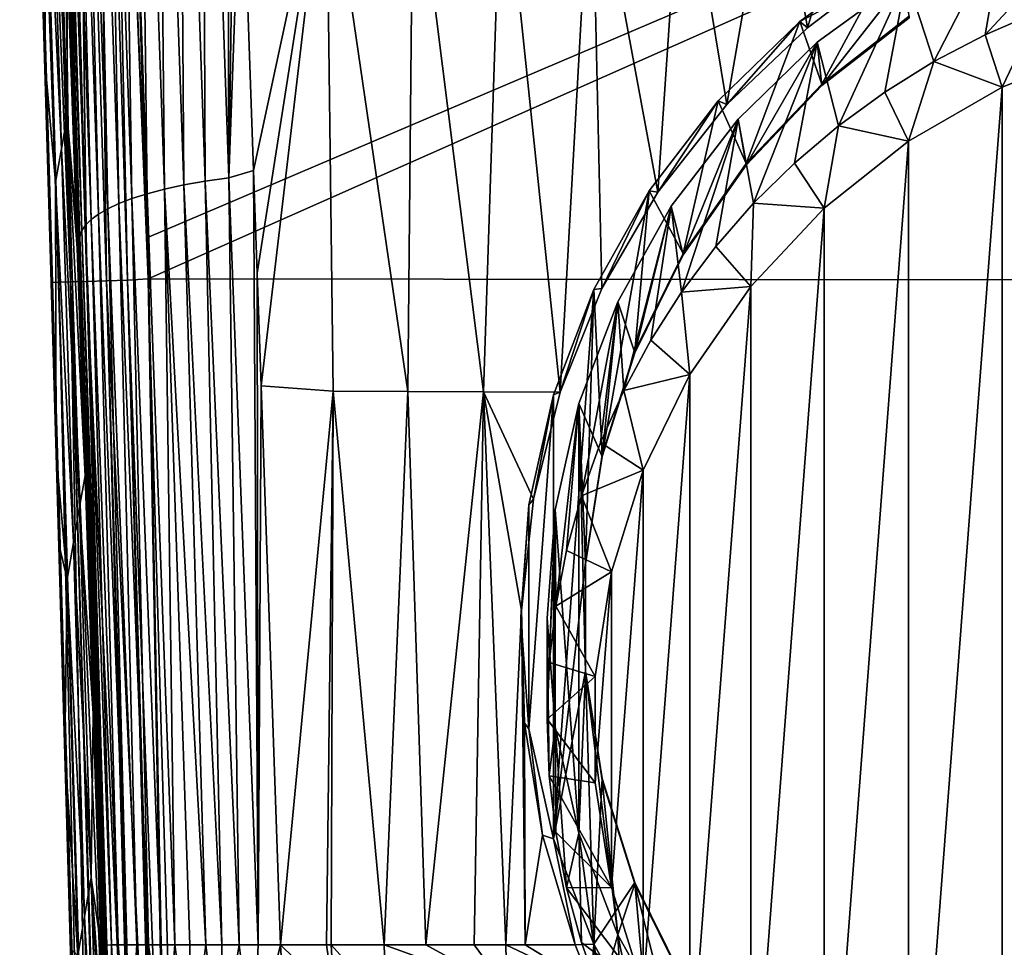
# Model space of a CAD drawing. Header units: metres. Extents: x -26 to 26, y -167 to 32.
# Tile 7 of 237: x -20 to -5, y -149 to -135. Entities that reach past the tile are written whole.
import ezdxf

# ---------------------------------------------------------------- set-up
doc = ezdxf.new("R2010")
doc.units = ezdxf.units.M
doc.layers.add('solid_12_411_043_XXX', color=7, linetype='CONTINUOUS')

msp = doc.modelspace()

# ---------------------------------------------------------------- linework, layer by layer
at = {"layer": 'solid_12_411_043_XXX'}
for points in [[(-19.343401, -138.571655, 136.328644), (-19.820314, -122.479622, 136.345657), (-19.841499, -122.480255, 136.177109)], [(-19.664301, -128.511063, 136.022507), (-19.343401, -138.571655, 136.328644), (-19.841499, -122.480255, 136.177109)], [(-19.248028, -138.568817, 136.65274), (-19.720697, -122.476669, 136.669617), (-19.820314, -122.479622, 136.345657)], [(-19.248028, -138.568817, 136.65274), (-19.820314, -122.479622, 136.345657), (-19.343401, -138.571655, 136.328644)], [(-19.072412, -138.563599, 136.958389), (-19.549309, -122.471581, 136.962463), (-19.720697, -122.476669, 136.669617)], [(-19.072412, -138.563599, 136.958389), (-19.720697, -122.476669, 136.669617), (-19.248028, -138.568817, 136.65274)], [(-19.072412, -138.563599, 136.958389), (-19.315338, -122.464638, 137.208221), (-19.549309, -122.471581, 136.962463)], [(-18.825085, -138.556259, 137.216721), (-19.031263, -122.456215, 137.393753), (-19.315338, -122.464638, 137.208221)], [(-18.825085, -138.556259, 137.216721), (-19.315338, -122.464638, 137.208221), (-19.072412, -138.563599, 136.958389)], [(-18.527477, -138.547424, 137.405365), (-18.712286, -122.446747, 137.50914), (-19.031263, -122.456215, 137.393753)], [(-18.527477, -138.547424, 137.405365), (-19.031263, -122.456215, 137.393753), (-18.825085, -138.556259, 137.216721)], [(-18.208075, -138.537933, 137.514633), (-18.545282, -122.441795, 137.538437), (-18.712286, -122.446747, 137.50914)], [(-18.208075, -138.537933, 137.514633), (-18.712286, -122.446747, 137.50914), (-18.527477, -138.547424, 137.405365)], [(-17.913042, -137.89415, 137.548279), (-18.376762, -122.436806, 137.548279), (-18.545282, -122.441795, 137.538437)], [(-18.545282, -122.441795, 137.538437), (-17.894812, -138.516769, 137.548279), (-17.913042, -137.89415, 137.548279)], [(-18.208075, -138.537933, 137.514633), (-17.894812, -138.516769, 137.548279), (-18.545282, -122.441795, 137.538437)], [(-18.376762, -122.436806, 137.548279), (-17.913042, -137.89415, 137.548279), (18.375397, -122.436768, 137.548279)], [(-17.913042, -137.89415, 137.548279), (-17.894812, -138.516769, 137.548279), (18.375397, -122.436768, 137.548279)], [(-17.894812, -138.516769, 137.548279), (17.892141, -138.559479, 137.548279), (18.375397, -122.436768, 137.548279)], [(-17.081032, -125.299965, 121.19458), (-16.705961, -125.15976, 120.974678), (-16.674648, -136.987427, 121.361015)], [(-16.674648, -136.987427, 121.361015), (-16.705961, -125.15976, 120.974678), (-16.562138, -129.284302, 121.033539)], [(-17.435221, -125.338158, 121.449699), (-17.081032, -125.299965, 121.19458), (-17.028975, -137.038361, 121.616425)], [(-17.081032, -125.299965, 121.19458), (-16.674648, -136.987427, 121.361015), (-17.028975, -137.038361, 121.616425)], [(-18.319235, -125.480568, 122.403763), (-18.056309, -125.42907, 122.05838), (-17.911291, -137.228256, 122.571175)], [(-18.056309, -125.42907, 122.05838), (-17.761148, -125.381378, 121.73896), (-17.649229, -137.159576, 122.225616)], [(-18.056309, -125.42907, 122.05838), (-17.649229, -137.159576, 122.225616), (-17.911291, -137.228256, 122.571175)], [(-17.761148, -125.381378, 121.73896), (-17.435221, -125.338158, 121.449699), (-17.354694, -137.095993, 121.905922)], [(-17.761148, -125.381378, 121.73896), (-17.354694, -137.095993, 121.905922), (-17.649229, -137.159576, 122.225616)], [(-17.435221, -125.338158, 121.449699), (-17.028975, -137.038361, 121.616425), (-17.354694, -137.095993, 121.905922)], [(-18.918222, -125.651398, 123.552643), (-18.749189, -125.592323, 123.154839), (-18.507767, -137.456085, 123.719376)], [(-18.749189, -125.592323, 123.154839), (-18.549866, -125.53521, 122.770721), (-18.33951, -137.377274, 123.321999)], [(-18.749189, -125.592323, 123.154839), (-18.33951, -137.377274, 123.321999), (-18.507767, -137.456085, 123.719376)], [(-18.549866, -125.53521, 122.770721), (-18.319235, -125.480568, 122.403763), (-18.141005, -137.301102, 122.93811)], [(-18.549866, -125.53521, 122.770721), (-18.141005, -137.301102, 122.93811), (-18.33951, -137.377274, 123.321999)], [(-18.319235, -125.480568, 122.403763), (-17.911291, -137.228256, 122.571175), (-18.141005, -137.301102, 122.93811)], [(-19.169664, -125.773827, 124.377945), (-19.058004, -125.712021, 123.961166), (-18.758448, -137.6194, 124.543419)], [(-19.058004, -125.712021, 123.961166), (-18.918222, -125.651398, 123.552643), (-18.646845, -137.536926, 124.127327)], [(-19.058004, -125.712021, 123.961166), (-18.646845, -137.536926, 124.127327), (-18.758448, -137.6194, 124.543419)], [(-18.918222, -125.651398, 123.552643), (-18.507767, -137.456085, 123.719376), (-18.646845, -137.536926, 124.127327)], [(-19.349413, -125.970078, 125.6567), (-19.312893, -125.900047, 125.227715), (-18.931105, -137.880798, 125.819832)], [(-19.312893, -125.900047, 125.227715), (-19.254269, -125.83651, 124.800766), (-18.898853, -137.787704, 125.391792)], [(-19.312893, -125.900047, 125.227715), (-18.898853, -137.787704, 125.391792), (-18.931105, -137.880798, 125.819832)], [(-19.254269, -125.83651, 124.800766), (-19.169664, -125.773827, 124.377945), (-18.843, -137.703033, 124.965508)], [(-19.254269, -125.83651, 124.800766), (-18.843, -137.703033, 124.965508), (-18.898853, -137.787704, 125.391792)], [(-19.169664, -125.773827, 124.377945), (-18.758448, -137.6194, 124.543419), (-18.843, -137.703033, 124.965508)], [(-19.370649, -126.050804, 126.085953), (-19.349413, -125.970078, 125.6567), (-18.951126, -137.987976, 126.247475)], [(-19.370649, -126.050804, 126.085953), (-18.968502, -138.052689, 126.680122), (-18.980249, -137.713303, 126.675522)], [(-19.370649, -126.050804, 126.085953), (-18.951126, -137.987976, 126.247475), (-18.968502, -138.052689, 126.680122)], [(-19.370649, -126.050804, 126.085953), (-18.980249, -137.713303, 126.675522), (-19.122025, -133.637497, 126.620308)], [(-19.349413, -125.970078, 125.6567), (-18.931105, -137.880798, 125.819832), (-18.951126, -137.987976, 126.247475)], [(-19.664301, -128.511063, 136.022507), (-19.510731, -133.647018, 136.017899), (-19.343401, -138.571655, 136.328644)], [(-19.448198, -135.322037, 135.720932), (-19.510731, -133.647018, 136.017899), (-19.618893, -129.209045, 135.382935)], [(-19.448198, -135.322037, 135.720932), (-19.618893, -129.209045, 135.382935), (-19.481293, -130.757645, 133.084015)], [(-16.674648, -136.987427, 121.361015), (-16.562138, -129.284302, 121.033539), (-16.479658, -131.654266, 121.067078)], [(-19.320351, -129.872864, 128.260986), (-19.121552, -136.053604, 128.598709), (-19.400467, -130.312149, 130.672348)], [(-19.122025, -133.637497, 126.620308), (-19.121552, -136.053604, 128.598709), (-19.320351, -129.872864, 128.260986)], [(-19.400467, -130.312149, 130.672348), (-19.208786, -136.550583, 131.011536), (-19.481293, -130.757645, 133.084015)], [(-19.121552, -136.053604, 128.598709), (-19.208786, -136.550583, 131.011536), (-19.400467, -130.312149, 130.672348)], [(-19.448198, -135.322037, 135.720932), (-19.481293, -130.757645, 133.084015), (-19.296944, -137.053741, 133.424515)], [(-19.208786, -136.550583, 131.011536), (-19.296944, -137.053741, 133.424515), (-19.481293, -130.757645, 133.084015)], [(-16.674648, -136.987427, 121.361015), (-16.479658, -131.654266, 121.067078), (-16.298208, -136.876328, 121.140579)], [(-16.298208, -136.876328, 121.140579), (-16.479658, -131.654266, 121.067078), (-15.197635, -131.753403, 120.475204)], [(-16.244173, -138.432816, 121.162445), (-16.298208, -136.876328, 121.140579), (-15.197635, -131.753403, 120.475204)], [(-16.185026, -140.136765, 121.186386), (-16.244173, -138.432816, 121.162445), (-15.197635, -131.753403, 120.475204)], [(-15.089378, -140.217316, 120.668915), (-16.185026, -140.136765, 121.186386), (-15.197635, -131.753403, 120.475204)], [(-13.961889, -140.223999, 120.228157), (-15.197635, -131.753403, 120.475204), (-13.878981, -131.759918, 119.975098)], [(-13.961889, -140.223999, 120.228157), (-15.089378, -140.217316, 120.668915), (-15.197635, -131.753403, 120.475204)], [(-12.814267, -140.22963, 119.844597), (-13.961889, -140.223999, 120.228157), (-13.878981, -131.759918, 119.975098)], [(-12.814267, -140.22963, 119.844597), (-13.878981, -131.759918, 119.975098), (-12.536124, -131.765182, 119.545212)], [(-11.653895, -140.234283, 119.507179), (-12.814267, -140.22963, 119.844597), (-12.536124, -131.765182, 119.545212)], [(-11.653895, -140.234283, 119.507179), (-12.536124, -131.765182, 119.545212), (-11.178521, -131.769821, 119.171005)], [(-11.019114, -138.662552, 119.304764), (-11.653895, -140.234283, 119.507179), (-11.178521, -131.769821, 119.171005)], [(-10.172305, -137.202744, 119.076889), (-11.178521, -131.769821, 119.171005), (-9.804497, -131.773849, 118.861748)], [(-10.172305, -137.202744, 119.076889), (-11.019114, -138.662552, 119.304764), (-11.178521, -131.769821, 119.171005)], [(-9.127776, -135.878128, 118.83802), (-10.172305, -137.202744, 119.076889), (-9.804497, -131.773849, 118.861748)], [(-9.127776, -135.878128, 118.83802), (-9.804497, -131.773849, 118.861748), (-8.417046, -131.777435, 118.601463)], [(-7.90582, -134.715347, 118.595528), (-9.127776, -135.878128, 118.83802), (-8.417046, -131.777435, 118.601463)], [(-7.90582, -134.715347, 118.595528), (-8.417046, -131.777435, 118.601463), (-7.025238, -131.780548, 118.377159)], [(-7.233418, -134.200043, 118.475967), (-7.90582, -134.715347, 118.595528), (-7.025238, -131.780548, 118.377159)], [(-5.988304, -135.22644, 112.522141), (-6.406554, -133.946899, 119.205605), (-4.922637, -133.157394, 119.023331)], [(-5.212132, -134.820526, 112.428429), (-5.988304, -135.22644, 112.522141), (-4.922637, -133.157394, 119.023331)], [(-4.407096, -133.954498, 114.588989), (-5.212132, -134.820526, 112.428429), (-4.922637, -133.157394, 119.023331)], [(-19.510731, -133.647018, 136.017899), (-19.374189, -138.219482, 136.013885), (-19.343401, -138.571655, 136.328644)], [(-19.448198, -135.322037, 135.720932), (-19.374189, -138.219482, 136.013885), (-19.510731, -133.647018, 136.017899)], [(-19.122025, -133.637497, 126.620308), (-18.980249, -137.713303, 126.675522), (-19.121552, -136.053604, 128.598709)], [(-6.622866, -133.596573, 119.227348), (-7.685946, -135.566605, 119.682167), (-8.022092, -134.617172, 119.462975)], [(-6.622866, -133.596573, 119.227348), (-8.022092, -134.617172, 119.462975), (-7.233418, -134.200043, 118.475967)], [(-6.622866, -133.596573, 119.227348), (-6.365504, -134.540573, 119.44529), (-7.685946, -135.566605, 119.682167)], [(-7.685866, -135.589035, 119.584717), (-6.406554, -133.946899, 119.205605), (-7.760059, -134.934143, 119.433525)], [(-7.437277, -136.200928, 112.747116), (-7.760059, -134.934143, 119.433525), (-6.406554, -133.946899, 119.205605)], [(-7.685866, -135.589035, 119.584717), (-6.365396, -134.563004, 119.347839), (-6.406554, -133.946899, 119.205605)], [(-6.731474, -135.687485, 112.628578), (-7.437277, -136.200928, 112.747116), (-6.406554, -133.946899, 119.205605)], [(-5.988304, -135.22644, 112.522141), (-6.731474, -135.687485, 112.628578), (-6.406554, -133.946899, 119.205605)], [(-4.407096, -133.954498, 114.588989), (-4.407096, -134.471878, 112.347939), (-5.212132, -134.820526, 112.428429)], [(-8.022092, -134.617172, 119.462975), (-7.90582, -134.715347, 118.595528), (-7.233418, -134.200043, 118.475967)], [(-7.685946, -135.566605, 119.682167), (-6.365504, -134.540573, 119.44529), (-7.685866, -135.589035, 119.584717)], [(-6.365504, -134.540573, 119.44529), (-6.365396, -134.563004, 119.347839), (-7.685866, -135.589035, 119.584717)], [(-4.953346, -135.614105, 111.893227), (-5.212132, -134.820526, 112.428429), (-4.407096, -134.471878, 112.347939)], [(-3.425529, -135.008606, 111.753433), (-4.953346, -135.614105, 111.893227), (-4.407096, -134.471878, 112.347939)], [(-8.022092, -134.617172, 119.462975), (-8.834704, -136.772934, 119.960678), (-9.257891, -135.821304, 119.740974)], [(-8.022092, -134.617172, 119.462975), (-9.257891, -135.821304, 119.740974), (-9.127776, -135.878128, 118.83802)], [(-8.022092, -134.617172, 119.462975), (-9.127776, -135.878128, 118.83802), (-7.90582, -134.715347, 118.595528)], [(-8.022092, -134.617172, 119.462975), (-7.685946, -135.566605, 119.682167), (-8.834704, -136.772934, 119.960678)], [(-4.953346, -135.614105, 111.893227), (-5.988304, -135.22644, 112.522141), (-5.212132, -134.820526, 112.428429)], [(-8.834644, -136.795364, 119.86322), (-7.760059, -134.934143, 119.433525), (-8.955591, -136.09903, 119.702461)], [(-8.722076, -137.37384, 113.017906), (-8.955591, -136.09903, 119.702461), (-7.760059, -134.934143, 119.433525)], [(-8.834644, -136.795364, 119.86322), (-7.685866, -135.589035, 119.584717), (-7.760059, -134.934143, 119.433525)], [(-8.102191, -136.764206, 112.877159), (-8.722076, -137.37384, 113.017906), (-7.760059, -134.934143, 119.433525)], [(-7.437277, -136.200928, 112.747116), (-8.102191, -136.764206, 112.877159), (-7.760059, -134.934143, 119.433525)], [(-3.425529, -135.008606, 111.753433), (-3.425546, -155.686218, 116.527237), (-4.953366, -155.080719, 116.387451)], [(-3.425529, -135.008606, 111.753433), (-4.953366, -155.080719, 116.387451), (-4.953346, -135.614105, 111.893227)], [(-6.372771, -136.432571, 112.082184), (-6.731474, -135.687485, 112.628578), (-5.988304, -135.22644, 112.522141)], [(-4.953346, -135.614105, 111.893227), (-6.372771, -136.432571, 112.082184), (-5.988304, -135.22644, 112.522141)], [(-19.448198, -135.322037, 135.720932), (-19.286427, -141.174347, 136.010956), (-19.363539, -138.577286, 136.013611)], [(-19.448198, -135.322037, 135.720932), (-19.296944, -137.053741, 133.424515), (-19.286427, -141.174347, 136.010956)], [(-19.448198, -135.322037, 135.720932), (-19.363539, -138.577286, 136.013611), (-19.374189, -138.219482, 136.013885)], [(-8.834704, -136.772934, 119.960678), (-7.685946, -135.566605, 119.682167), (-8.834644, -136.795364, 119.86322)], [(-7.685946, -135.566605, 119.682167), (-7.685866, -135.589035, 119.584717), (-8.834644, -136.795364, 119.86322)], [(-6.372771, -136.432571, 112.082184), (-7.437277, -136.200928, 112.747116), (-6.731474, -135.687485, 112.628578)], [(-4.953346, -135.614105, 111.893227), (-4.953366, -155.080719, 116.387451), (-6.372784, -154.262238, 116.198486)], [(-4.953346, -135.614105, 111.893227), (-6.372784, -154.262238, 116.198486), (-6.372771, -136.432571, 112.082184)], [(-9.257891, -135.821304, 119.740974), (-9.786087, -138.132599, 120.274574), (-10.305345, -137.184662, 120.055733)], [(-9.257891, -135.821304, 119.740974), (-10.305345, -137.184662, 120.055733), (-10.172305, -137.202744, 119.076889)], [(-9.257891, -135.821304, 119.740974), (-10.172305, -137.202744, 119.076889), (-9.127776, -135.878128, 118.83802)], [(-9.257891, -135.821304, 119.740974), (-8.834704, -136.772934, 119.960678), (-9.786087, -138.132599, 120.274574)], [(-19.121552, -136.053604, 128.598709), (-18.93379, -141.969513, 128.886948), (-19.208786, -136.550583, 131.011536)], [(-18.84989, -141.500137, 126.726845), (-18.93379, -141.969513, 128.886948), (-19.121552, -136.053604, 128.598709)], [(-18.968502, -138.052689, 126.680122), (-18.84989, -141.500137, 126.726845), (-19.121552, -136.053604, 128.598709)], [(-18.980249, -137.713303, 126.675522), (-18.968502, -138.052689, 126.680122), (-19.121552, -136.053604, 128.598709)], [(-9.786036, -138.154999, 120.177116), (-8.955591, -136.09903, 119.702461), (-9.968812, -137.417831, 120.006927)], [(-9.814375, -138.71933, 113.328537), (-9.968812, -137.417831, 120.006927), (-8.955591, -136.09903, 119.702461)], [(-9.294051, -138.026962, 113.168694), (-9.814375, -138.71933, 113.328537), (-8.955591, -136.09903, 119.702461)], [(-9.786036, -138.154999, 120.177116), (-8.834644, -136.795364, 119.86322), (-8.955591, -136.09903, 119.702461)], [(-8.722076, -137.37384, 113.017906), (-9.294051, -138.026962, 113.168694), (-8.955591, -136.09903, 119.702461)], [(-7.652736, -137.446106, 112.316177), (-8.102191, -136.764206, 112.877159), (-7.437277, -136.200928, 112.747116)], [(-6.372771, -136.432571, 112.082184), (-7.652736, -137.446106, 112.316177), (-7.437277, -136.200928, 112.747116)], [(-6.372771, -136.432571, 112.082184), (-6.372784, -154.262238, 116.198486), (-7.65274, -153.248718, 115.964493)], [(-6.372771, -136.432571, 112.082184), (-7.65274, -153.248718, 115.964493), (-7.652736, -137.446106, 112.316177)], [(-19.208786, -136.550583, 131.011536), (-19.027946, -142.514359, 131.298721), (-19.296944, -137.053741, 133.424515)], [(-18.93379, -141.969513, 128.886948), (-19.027946, -142.514359, 131.298721), (-19.208786, -136.550583, 131.011536)], [(-9.786087, -138.132599, 120.274574), (-8.834704, -136.772934, 119.960678), (-9.786036, -138.154999, 120.177116)], [(-8.834704, -136.772934, 119.960678), (-8.834644, -136.795364, 119.86322), (-9.786036, -138.154999, 120.177116)], [(-7.652736, -137.446106, 112.316177), (-8.722076, -137.37384, 113.017906), (-8.102191, -136.764206, 112.877159)], [(-16.674648, -136.987427, 121.361015), (-16.298208, -136.876328, 121.140579), (-16.226482, -148.607544, 121.498161)], [(-16.226482, -148.607544, 121.498161), (-16.298208, -136.876328, 121.140579), (-16.244173, -138.432816, 121.162445)], [(-19.296944, -137.053741, 133.424515), (-19.123196, -143.065048, 133.710419), (-19.286427, -141.174347, 136.010956)], [(-19.027946, -142.514359, 131.298721), (-19.123196, -143.065048, 133.710419), (-19.296944, -137.053741, 133.424515)], [(-17.649229, -137.159576, 122.225616), (-17.354694, -137.095993, 121.905922), (-17.023399, -148.606689, 122.13652)], [(-17.354694, -137.095993, 121.905922), (-17.028975, -137.038361, 121.616425), (-16.776423, -148.606628, 121.904541)], [(-17.354694, -137.095993, 121.905922), (-16.776423, -148.606628, 121.904541), (-17.023399, -148.606689, 122.13652)], [(-17.028975, -137.038361, 121.616425), (-16.674648, -136.987427, 121.361015), (-16.515751, -148.606857, 121.694931)], [(-17.028975, -137.038361, 121.616425), (-16.515751, -148.606857, 121.694931), (-16.776423, -148.606628, 121.904541)], [(-16.674648, -136.987427, 121.361015), (-16.226482, -148.607544, 121.498161), (-16.515751, -148.606857, 121.694931)], [(-18.141005, -137.301102, 122.93811), (-17.911291, -137.228256, 122.571175), (-17.699221, -148.607574, 123.009964)], [(-17.911291, -137.228256, 122.571175), (-17.649229, -137.159576, 122.225616), (-17.489885, -148.607269, 122.691879)], [(-17.911291, -137.228256, 122.571175), (-17.489885, -148.607269, 122.691879), (-17.699221, -148.607574, 123.009964)], [(-17.649229, -137.159576, 122.225616), (-17.023399, -148.606689, 122.13652), (-17.262978, -148.606949, 122.399376)], [(-17.649229, -137.159576, 122.225616), (-17.262978, -148.606949, 122.399376), (-17.489885, -148.607269, 122.691879)], [(-10.305345, -137.184662, 120.055733), (-11.016685, -141.187759, 120.979912), (-11.142995, -138.679382, 120.40081)], [(-10.305345, -137.184662, 120.055733), (-11.142995, -138.679382, 120.40081), (-11.019114, -138.662552, 119.304764)], [(-10.305345, -137.184662, 120.055733), (-11.019114, -138.662552, 119.304764), (-10.172305, -137.202744, 119.076889)], [(-10.305345, -137.184662, 120.055733), (-10.518867, -139.615234, 120.616867), (-11.016685, -141.187759, 120.979912)], [(-10.305345, -137.184662, 120.055733), (-9.786087, -138.132599, 120.274574), (-10.518867, -139.615234, 120.616867)], [(-18.507767, -137.456085, 123.719376), (-18.33951, -137.377274, 123.321999), (-18.064596, -148.607468, 123.72567)], [(-18.33951, -137.377274, 123.321999), (-18.141005, -137.301102, 122.93811), (-17.890539, -148.607758, 123.352913)], [(-18.33951, -137.377274, 123.321999), (-17.890539, -148.607758, 123.352913), (-18.064596, -148.607468, 123.72567)], [(-18.141005, -137.301102, 122.93811), (-17.699221, -148.607574, 123.009964), (-17.890539, -148.607758, 123.352913)], [(-8.765258, -138.632553, 112.590088), (-9.294051, -138.026962, 113.168694), (-8.722076, -137.37384, 113.017906)], [(-7.652736, -137.446106, 112.316177), (-8.765258, -138.632553, 112.590088), (-8.722076, -137.37384, 113.017906)], [(-18.758448, -137.6194, 124.543419), (-18.646845, -137.536926, 124.127327), (-18.348192, -148.60675, 124.558334)], [(-18.646845, -137.536926, 124.127327), (-18.507767, -137.456085, 123.719376), (-18.218477, -148.606705, 124.13092)], [(-18.646845, -137.536926, 124.127327), (-18.218477, -148.606705, 124.13092), (-18.348192, -148.60675, 124.558334)], [(-18.507767, -137.456085, 123.719376), (-18.064596, -148.607468, 123.72567), (-18.218477, -148.606705, 124.13092)], [(-10.518833, -139.63765, 120.519417), (-9.968812, -137.417831, 120.006927), (-10.779099, -138.863693, 120.340736)], [(-10.690023, -140.207703, 113.67215), (-10.779099, -138.863693, 120.340736), (-9.968812, -137.417831, 120.006927)], [(-10.280726, -139.447845, 113.496727), (-10.690023, -140.207703, 113.67215), (-9.968812, -137.417831, 120.006927)], [(-10.518833, -139.63765, 120.519417), (-9.786036, -138.154999, 120.177116), (-9.968812, -137.417831, 120.006927)], [(-9.814375, -138.71933, 113.328537), (-10.280726, -139.447845, 113.496727), (-9.968812, -137.417831, 120.006927)], [(-7.652736, -137.446106, 112.316177), (-8.765253, -152.062286, 115.69059), (-8.765258, -138.632553, 112.590088)], [(-7.652736, -137.446106, 112.316177), (-7.65274, -153.248718, 115.964493), (-8.765253, -152.062286, 115.69059)], [(-18.843, -137.703033, 124.965508), (-18.758448, -137.6194, 124.543419), (-18.452076, -148.609207, 124.993385)], [(-18.758448, -137.6194, 124.543419), (-18.348192, -148.60675, 124.558334), (-18.452076, -148.609207, 124.993385)], [(-18.931105, -137.880798, 125.819832), (-18.898853, -137.787704, 125.391792), (-18.554125, -148.605408, 125.791107)], [(-18.898853, -137.787704, 125.391792), (-18.843, -137.703033, 124.965508), (-18.520142, -148.610184, 125.413857)], [(-18.898853, -137.787704, 125.391792), (-18.520142, -148.610184, 125.413857), (-18.554125, -148.605408, 125.791107)], [(-18.843, -137.703033, 124.965508), (-18.452076, -148.609207, 124.993385), (-18.520142, -148.610184, 125.413857)], [(-18.951126, -137.987976, 126.247475), (-18.84989, -141.500137, 126.726845), (-18.968502, -138.052689, 126.680122)], [(-18.951126, -137.987976, 126.247475), (-18.931105, -137.880798, 125.819832), (-18.587757, -148.609055, 126.38343)], [(-18.951126, -137.987976, 126.247475), (-18.587757, -148.609055, 126.38343), (-18.610832, -148.608444, 126.823174)], [(-18.951126, -137.987976, 126.247475), (-18.610832, -148.608444, 126.823174), (-18.727591, -145.10466, 126.775696)], [(-18.951126, -137.987976, 126.247475), (-18.727591, -145.10466, 126.775696), (-18.84989, -141.500137, 126.726845)], [(-18.931105, -137.880798, 125.819832), (-18.554125, -148.605408, 125.791107), (-18.573055, -148.603424, 126.111656)], [(-18.931105, -137.880798, 125.819832), (-18.573055, -148.603424, 126.111656), (-18.587757, -148.609055, 126.38343)], [(-10.518867, -139.615234, 120.616867), (-9.786087, -138.132599, 120.274574), (-10.518833, -139.63765, 120.519417)], [(-9.786087, -138.132599, 120.274574), (-9.786036, -138.154999, 120.177116), (-10.518833, -139.63765, 120.519417)], [(-8.765258, -138.632553, 112.590088), (-9.814375, -138.71933, 113.328537), (-9.294051, -138.026962, 113.168694)], [(-19.374189, -138.219482, 136.013885), (-19.363539, -138.577286, 136.013611), (-19.343401, -138.571655, 136.328644)], [(-16.226482, -148.607544, 121.498161), (-16.244173, -138.432816, 121.162445), (-16.185026, -140.136765, 121.186386)], [(-19.343401, -138.571655, 136.328644), (-19.363539, -138.577286, 136.013611), (-18.896975, -154.662659, 136.171082)], [(-18.896975, -154.662659, 136.171082), (-19.363539, -138.577286, 136.013611), (-19.286427, -141.174347, 136.010956)], [(-19.248028, -138.568817, 136.65274), (-19.343401, -138.571655, 136.328644), (-18.876413, -154.662079, 136.340088)], [(-19.343401, -138.571655, 136.328644), (-18.87693, -154.662094, 136.337204), (-18.876413, -154.662079, 136.340088)], [(-19.343401, -138.571655, 136.328644), (-18.896975, -154.662659, 136.171082), (-18.87693, -154.662094, 136.337204)], [(-19.072412, -138.563599, 136.958389), (-19.248028, -138.568817, 136.65274), (-18.775579, -154.659286, 136.670044)], [(-19.248028, -138.568817, 136.65274), (-18.777544, -154.659348, 136.665558), (-18.775579, -154.659286, 136.670044)], [(-19.248028, -138.568817, 136.65274), (-18.876413, -154.662079, 136.340088), (-18.777544, -154.659348, 136.665558)], [(-18.825085, -138.556259, 137.216721), (-19.072412, -138.563599, 136.958389), (-18.372498, -154.648102, 137.206467)], [(-19.072412, -138.563599, 136.958389), (-18.592606, -154.654205, 136.97789), (-18.372498, -154.648102, 137.206467)], [(-19.072412, -138.563599, 136.958389), (-18.606518, -154.654602, 136.95961), (-18.592606, -154.654205, 136.97789)], [(-19.072412, -138.563599, 136.958389), (-18.775579, -154.659286, 136.670044), (-18.606518, -154.654602, 136.95961)], [(-18.527477, -138.547424, 137.405365), (-18.825085, -138.556259, 137.216721), (-18.088017, -154.640213, 137.392899)], [(-18.825085, -138.556259, 137.216721), (-18.340967, -154.647232, 137.232086), (-18.088017, -154.640213, 137.392899)], [(-18.825085, -138.556259, 137.216721), (-18.372498, -154.648102, 137.206467), (-18.340967, -154.647232, 137.232086)], [(-18.208075, -138.537933, 137.514633), (-18.527477, -138.547424, 137.405365), (-17.768345, -154.631348, 137.508896)], [(-18.527477, -138.547424, 137.405365), (-18.044977, -154.639023, 137.413574), (-17.768345, -154.631348, 137.508896)], [(-18.527477, -138.547424, 137.405365), (-18.088017, -154.640213, 137.392899), (-18.044977, -154.639023, 137.413574)], [(-18.208075, -138.537933, 137.514633), (-17.600603, -154.626694, 137.538391), (-17.894812, -138.516769, 137.548279)], [(-18.208075, -138.537933, 137.514633), (-17.732079, -154.630341, 137.516983), (-17.600603, -154.626694, 137.538391)], [(-18.208075, -138.537933, 137.514633), (-17.768345, -154.631348, 137.508896), (-17.732079, -154.630341, 137.516983)], [(-17.894812, -138.516769, 137.548279), (-17.430473, -154.621964, 137.548279), (17.892141, -138.559479, 137.548279)], [(-17.600603, -154.626694, 137.538391), (-17.430473, -154.621964, 137.548279), (-17.894812, -138.516769, 137.548279)], [(-17.430473, -154.621964, 137.548279), (17.871187, -139.268463, 137.548279), (17.892141, -138.559479, 137.548279)], [(-11.142995, -138.679382, 120.40081), (-11.268404, -142.815002, 121.355591), (-11.753786, -147.000565, 122.321907)], [(-11.142995, -138.679382, 120.40081), (-11.753786, -140.275009, 120.769196), (-11.653895, -140.234283, 119.507179)], [(-11.142995, -138.679382, 120.40081), (-11.753786, -147.000565, 122.321907), (-11.753786, -140.275009, 120.769196)], [(-11.142995, -138.679382, 120.40081), (-11.653895, -140.234283, 119.507179), (-11.019114, -138.662552, 119.304764)], [(-11.142995, -138.679382, 120.40081), (-11.016685, -141.187759, 120.979912), (-11.268404, -142.815002, 121.355591)], [(-9.686005, -139.965958, 112.897926), (-10.280726, -139.447845, 113.496727), (-9.814375, -138.71933, 113.328537)], [(-8.765258, -138.632553, 112.590088), (-9.686005, -139.965958, 112.897926), (-9.814375, -138.71933, 113.328537)], [(-8.765258, -138.632553, 112.590088), (-9.685994, -150.728897, 115.382751), (-9.686005, -139.965958, 112.897926)], [(-8.765258, -138.632553, 112.590088), (-8.765253, -152.062286, 115.69059), (-9.685994, -150.728897, 115.382751)], [(-11.016674, -141.210205, 120.882469), (-10.779099, -138.863693, 120.340736), (-11.369967, -140.407242, 120.69709)], [(-11.329668, -141.806046, 114.041161), (-11.369967, -140.407242, 120.69709), (-10.779099, -138.863693, 120.340736)], [(-11.04042, -140.995453, 113.854019), (-11.329668, -141.806046, 114.041161), (-10.779099, -138.863693, 120.340736)], [(-10.690023, -140.207703, 113.67215), (-11.04042, -140.995453, 113.854019), (-10.779099, -138.863693, 120.340736)], [(-11.016674, -141.210205, 120.882469), (-10.518833, -139.63765, 120.519417), (-10.779099, -138.863693, 120.340736)], [(-17.430473, -154.621964, 137.548279), (17.432281, -154.622009, 137.548279), (17.871187, -139.268463, 137.548279)], [(-9.686005, -139.965958, 112.897926), (-10.690023, -140.207703, 113.67215), (-10.280726, -139.447845, 113.496727)], [(-11.016685, -141.187759, 120.979912), (-10.518867, -139.615234, 120.616867), (-11.016674, -141.210205, 120.882469)], [(-10.518867, -139.615234, 120.616867), (-10.518833, -139.63765, 120.519417), (-11.016674, -141.210205, 120.882469)], [(-9.686005, -139.965958, 112.897926), (-10.39481, -141.417145, 113.232964), (-10.690023, -140.207703, 113.67215)], [(-9.686005, -139.965958, 112.897926), (-10.394797, -149.277725, 115.047722), (-10.39481, -141.417145, 113.232964)], [(-9.686005, -139.965958, 112.897926), (-9.685994, -150.728897, 115.382751), (-10.394797, -149.277725, 115.047722)], [(-16.226482, -148.607544, 121.498161), (-16.185026, -140.136765, 121.186386), (-15.890436, -148.608444, 121.30687)], [(-15.890436, -148.608444, 121.30687), (-16.185026, -140.136765, 121.186386), (-15.089378, -140.217316, 120.668915)], [(-15.19117, -148.608429, 120.959206), (-15.890436, -148.608444, 121.30687), (-15.089378, -140.217316, 120.668915)], [(-15.121374, -148.608429, 120.927361), (-15.19117, -148.608429, 120.959206), (-15.089378, -140.217316, 120.668915)], [(-14.317021, -148.608444, 120.588898), (-15.121374, -148.608429, 120.927361), (-15.089378, -140.217316, 120.668915)], [(-14.317021, -148.608444, 120.588898), (-15.089378, -140.217316, 120.668915), (-13.961889, -140.223999, 120.228157)], [(-13.685447, -148.608444, 120.352448), (-14.317021, -148.608444, 120.588898), (-13.961889, -140.223999, 120.228157)], [(-13.685447, -148.608444, 120.352448), (-13.961889, -140.223999, 120.228157), (-12.814267, -140.22963, 119.844597)], [(-12.957051, -148.608444, 120.105324), (-13.685447, -148.608444, 120.352448), (-12.814267, -140.22963, 119.844597)], [(-12.476128, -148.608444, 119.955544), (-12.957051, -148.608444, 120.105324), (-12.814267, -140.22963, 119.844597)], [(-12.058041, -141.855957, 119.660828), (-12.814267, -140.22963, 119.844597), (-11.653895, -140.234283, 119.507179)], [(-12.239904, -143.540604, 119.756172), (-12.814267, -140.22963, 119.844597), (-12.058041, -141.855957, 119.660828)], [(-12.239904, -143.540604, 119.756172), (-12.476128, -148.608444, 119.955544), (-12.814267, -140.22963, 119.844597)], [(-11.753786, -140.275009, 120.769196), (-12.058041, -141.855957, 119.660828), (-11.653895, -140.234283, 119.507179)], [(-10.39481, -141.417145, 113.232964), (-11.04042, -140.995453, 113.854019), (-10.690023, -140.207703, 113.67215)], [(-11.753786, -140.275009, 120.769196), (-12.12532, -141.939178, 121.153397), (-12.058041, -141.855957, 119.660828)], [(-11.753786, -140.275009, 120.769196), (-12.125319, -145.336411, 121.937706), (-12.12532, -141.939178, 121.153397)], [(-11.753786, -140.275009, 120.769196), (-11.753786, -147.000565, 122.321907), (-12.125319, -145.336411, 121.937706)], [(-11.369967, -140.407242, 120.69709), (-11.729374, -142.017029, 121.068741), (-11.369966, -146.91333, 122.199135)], [(-11.719193, -143.479095, 114.427414), (-11.729374, -142.017029, 121.068741), (-11.369967, -140.407242, 120.69709)], [(-11.556385, -142.635605, 114.232681), (-11.719193, -143.479095, 114.427414), (-11.369967, -140.407242, 120.69709)], [(-11.329668, -141.806046, 114.041161), (-11.556385, -142.635605, 114.232681), (-11.369967, -140.407242, 120.69709)], [(-11.268403, -144.483078, 121.638069), (-11.369967, -140.407242, 120.69709), (-11.369966, -146.91333, 122.199135)], [(-11.268403, -142.837479, 121.258156), (-11.016674, -141.210205, 120.882469), (-11.369967, -140.407242, 120.69709)], [(-11.268403, -144.483078, 121.638069), (-11.268403, -142.837479, 121.258156), (-11.369967, -140.407242, 120.69709)], [(-10.39481, -141.417145, 113.232964), (-11.329668, -141.806046, 114.041161), (-11.04042, -140.995453, 113.854019)], [(-19.286427, -141.174347, 136.010956), (-19.245424, -142.556122, 136.008118), (-18.898277, -154.662689, 136.009094)], [(-19.286427, -141.174347, 136.010956), (-18.898277, -154.662689, 136.009094), (-18.896975, -154.662659, 136.171082)], [(-19.123196, -143.065048, 133.710419), (-19.245424, -142.556122, 136.008118), (-19.286427, -141.174347, 136.010956)], [(-11.268404, -142.815002, 121.355591), (-11.016685, -141.187759, 120.979912), (-11.268403, -142.837479, 121.258156)], [(-11.016685, -141.187759, 120.979912), (-11.016674, -141.210205, 120.882469), (-11.268403, -142.837479, 121.258156)], [(-10.39481, -141.417145, 113.232964), (-10.876141, -142.954346, 113.587852), (-11.329668, -141.806046, 114.041161)], [(-10.39481, -141.417145, 113.232964), (-10.876131, -147.740524, 114.692833), (-10.876141, -142.954346, 113.587852)], [(-10.39481, -141.417145, 113.232964), (-10.394797, -149.277725, 115.047722), (-10.876131, -147.740524, 114.692833)], [(-18.84989, -141.500137, 126.726845), (-18.727591, -145.10466, 126.775696), (-18.93379, -141.969513, 128.886948)], [(-12.12532, -141.939178, 121.153397), (-12.239904, -143.540604, 119.756172), (-12.058041, -141.855957, 119.660828)], [(-10.876141, -142.954346, 113.587852), (-11.556385, -142.635605, 114.232681), (-11.329668, -141.806046, 114.041161)], [(-18.93379, -141.969513, 128.886948), (-18.758316, -147.593658, 129.111603), (-19.027946, -142.514359, 131.298721)], [(-18.727591, -145.10466, 126.775696), (-18.758316, -147.593658, 129.111603), (-18.93379, -141.969513, 128.886948)], [(-12.12532, -141.939178, 121.153397), (-12.25, -143.637787, 121.545547), (-12.239904, -143.540604, 119.756172)], [(-12.12532, -141.939178, 121.153397), (-12.125319, -145.336411, 121.937706), (-12.25, -143.637787, 121.545547)], [(-11.85, -145.189957, 114.822395), (-11.849997, -143.660278, 121.448112), (-11.729374, -142.017029, 121.068741)], [(-11.817255, -144.332169, 114.624367), (-11.85, -145.189957, 114.822395), (-11.729374, -142.017029, 121.068741)], [(-11.729374, -142.017029, 121.068741), (-11.849997, -143.660278, 121.448112), (-11.729374, -145.303543, 121.827484)], [(-11.719193, -143.479095, 114.427414), (-11.817255, -144.332169, 114.624367), (-11.729374, -142.017029, 121.068741)], [(-11.729374, -142.017029, 121.068741), (-11.729374, -145.303543, 121.827484), (-11.369966, -146.91333, 122.199135)], [(-19.245424, -142.556122, 136.008118), (-19.155136, -145.637787, 136.005142), (-18.898277, -154.662689, 136.009094)], [(-19.123196, -143.065048, 133.710419), (-19.155136, -145.637787, 136.005142), (-19.245424, -142.556122, 136.008118)], [(-19.027946, -142.514359, 131.298721), (-18.859034, -148.177826, 131.519989), (-19.123196, -143.065048, 133.710419)], [(-18.758316, -147.593658, 129.111603), (-18.859034, -148.177826, 131.519989), (-19.027946, -142.514359, 131.298721)], [(-10.876141, -142.954346, 113.587852), (-11.719193, -143.479095, 114.427414), (-11.556385, -142.635605, 114.232681)], [(-11.753786, -147.000565, 122.321907), (-11.268404, -142.815002, 121.355591), (-11.268404, -144.460587, 121.735504)], [(-11.268404, -142.815002, 121.355591), (-11.268403, -142.837479, 121.258156), (-11.268403, -144.483078, 121.638069)], [(-11.268404, -144.460587, 121.735504), (-11.268404, -142.815002, 121.355591), (-11.268403, -144.483078, 121.638069)], [(-19.123196, -143.065048, 133.710419), (-18.960964, -148.76741, 133.927994), (-19.155136, -145.637787, 136.005142)], [(-18.859034, -148.177826, 131.519989), (-18.960964, -148.76741, 133.927994), (-19.123196, -143.065048, 133.710419)], [(-10.876141, -142.954346, 113.587852), (-11.119462, -144.5439, 113.954826), (-11.719193, -143.479095, 114.427414)], [(-10.876141, -142.954346, 113.587852), (-11.119458, -146.150986, 114.325859), (-11.119462, -144.5439, 113.954826)], [(-10.876141, -142.954346, 113.587852), (-10.876131, -147.740524, 114.692833), (-11.119458, -146.150986, 114.325859)], [(-11.119462, -144.5439, 113.954826), (-11.817255, -144.332169, 114.624367), (-11.719193, -143.479095, 114.427414)], [(-12.239904, -143.540604, 119.756172), (-12.185014, -148.608444, 119.86908), (-12.476128, -148.608444, 119.955544)], [(-12.25, -143.637787, 121.545547), (-12.193835, -145.246521, 119.786095), (-12.239904, -143.540604, 119.756172)], [(-12.25, -143.637787, 121.545547), (-12.125319, -145.336411, 121.937706), (-12.193835, -145.246521, 119.786095)], [(-12.239904, -143.540604, 119.756172), (-12.193835, -145.246521, 119.786095), (-12.185014, -148.608444, 119.86908)], [(-11.85, -145.189957, 114.822395), (-11.817255, -146.047729, 115.020432), (-11.849997, -143.660278, 121.448112)], [(-11.817255, -146.047729, 115.020432), (-11.729374, -145.303543, 121.827484), (-11.849997, -143.660278, 121.448112)], [(-11.119462, -144.5439, 113.954826), (-11.85, -145.189957, 114.822395), (-11.817255, -144.332169, 114.624367)], [(-11.119462, -144.5439, 113.954826), (-11.119458, -146.150986, 114.325859), (-11.85, -145.189957, 114.822395)], [(-11.753786, -147.000565, 122.321907), (-11.268404, -144.460587, 121.735504), (-11.142994, -148.596191, 122.690285)], [(-11.268403, -144.483078, 121.638069), (-11.369966, -146.91333, 122.199135), (-10.779097, -148.456879, 122.555496)], [(-11.268404, -144.460587, 121.735504), (-11.268403, -144.483078, 121.638069), (-11.016675, -146.110352, 122.013756)], [(-11.016685, -146.08783, 122.111183), (-11.268404, -144.460587, 121.735504), (-11.016675, -146.110352, 122.013756)], [(-11.142994, -148.596191, 122.690285), (-11.268404, -144.460587, 121.735504), (-11.016685, -146.08783, 122.111183)], [(-11.016675, -146.110352, 122.013756), (-11.268403, -144.483078, 121.638069), (-10.779097, -148.456879, 122.555496)], [(-18.727591, -145.10466, 126.775696), (-18.610832, -148.608444, 126.823174), (-18.758316, -147.593658, 129.111603)], [(-12.193835, -145.246521, 119.786095), (-11.921547, -146.943893, 119.750893), (-12.185014, -148.608444, 119.86908)], [(-12.125319, -145.336411, 121.937706), (-11.921547, -146.943893, 119.750893), (-12.193835, -145.246521, 119.786095)], [(-11.119458, -146.150986, 114.325859), (-11.817255, -146.047729, 115.020432), (-11.85, -145.189957, 114.822395)], [(-11.817255, -146.047729, 115.020432), (-11.719193, -146.900803, 115.217377), (-11.729374, -145.303543, 121.827484)], [(-11.556385, -147.744293, 115.412117), (-11.369966, -146.91333, 122.199135), (-11.729374, -145.303543, 121.827484)], [(-11.719193, -146.900803, 115.217377), (-11.556385, -147.744293, 115.412117), (-11.729374, -145.303543, 121.827484)], [(-12.125319, -145.336411, 121.937706), (-11.753786, -147.000565, 122.321907), (-11.921547, -146.943893, 119.750893)], [(-18.898277, -154.662689, 136.009094), (-19.155136, -145.637787, 136.005142), (-19.06708, -148.678802, 136.003647)], [(-18.960964, -148.76741, 133.927994), (-19.06708, -148.678802, 136.003647), (-19.155136, -145.637787, 136.005142)], [(-10.876131, -147.740524, 114.692833), (-11.719193, -146.900803, 115.217377), (-11.817255, -146.047729, 115.020432)], [(-11.119458, -146.150986, 114.325859), (-10.876131, -147.740524, 114.692833), (-11.817255, -146.047729, 115.020432)], [(-11.142994, -148.596191, 122.690285), (-11.016685, -146.08783, 122.111183), (-10.518867, -147.660339, 122.474228)], [(-10.518867, -147.660339, 122.474228), (-11.016685, -146.08783, 122.111183), (-11.016675, -146.110352, 122.013756)], [(-10.518836, -147.682907, 122.376808), (-11.016675, -146.110352, 122.013756), (-10.779097, -148.456879, 122.555496)], [(-10.518867, -147.660339, 122.474228), (-11.016675, -146.110352, 122.013756), (-10.518836, -147.682907, 122.376808)], [(-11.921547, -146.943893, 119.750893), (-11.42544, -148.608414, 119.656784), (-12.185014, -148.608444, 119.86908)], [(-11.753786, -147.000565, 122.321907), (-11.42544, -148.608414, 119.656784), (-11.921547, -146.943893, 119.750893)], [(-10.876131, -147.740524, 114.692833), (-11.556385, -147.744293, 115.412117), (-11.719193, -146.900803, 115.217377)], [(-11.556385, -147.744293, 115.412117), (-11.329668, -148.573853, 115.60363), (-11.369966, -146.91333, 122.199135)], [(-11.04042, -149.38446, 115.790771), (-10.779097, -148.456879, 122.555496), (-11.369966, -146.91333, 122.199135)], [(-11.329668, -148.573853, 115.60363), (-11.04042, -149.38446, 115.790771), (-11.369966, -146.91333, 122.199135)], [(-11.753786, -147.000565, 122.321907), (-11.142994, -148.596191, 122.690285), (-11.42544, -148.608414, 119.656784)], [(-18.758316, -147.593658, 129.111603), (-18.595528, -152.927841, 129.27626), (-18.859034, -148.177826, 131.519989)], [(-18.758316, -147.593658, 129.111603), (-18.550264, -150.455811, 126.848183), (-18.490284, -152.307999, 126.873276)], [(-18.758316, -147.593658, 129.111603), (-18.610832, -148.608444, 126.823174), (-18.550264, -150.455811, 126.848183)], [(-18.758316, -147.593658, 129.111603), (-18.490284, -152.307999, 126.873276), (-18.595528, -152.927841, 129.27626)], [(-11.142994, -148.596191, 122.690285), (-10.518867, -147.660339, 122.474228), (-10.305344, -150.090912, 123.03537)], [(-10.518836, -147.682907, 122.376808), (-10.779097, -148.456879, 122.555496), (-9.968806, -149.902756, 122.889297)], [(-9.786087, -149.142975, 122.816521), (-10.518867, -147.660339, 122.474228), (-10.518836, -147.682907, 122.376808)], [(-10.305344, -150.090912, 123.03537), (-10.518867, -147.660339, 122.474228), (-9.786087, -149.142975, 122.816521)], [(-9.78604, -149.165558, 122.719101), (-10.518836, -147.682907, 122.376808), (-9.968806, -149.902756, 122.889297)], [(-9.786087, -149.142975, 122.816521), (-10.518836, -147.682907, 122.376808), (-9.78604, -149.165558, 122.719101)], [(-10.876131, -147.740524, 114.692833), (-10.394797, -149.277725, 115.047722), (-11.556385, -147.744293, 115.412117)], [(-10.394797, -149.277725, 115.047722), (-11.329668, -148.573853, 115.60363), (-11.556385, -147.744293, 115.412117)], [(-18.859034, -148.177826, 131.519989), (-18.701916, -153.545883, 131.672073), (-18.960964, -148.76741, 133.927994)], [(-18.859034, -148.177826, 131.519989), (-18.624138, -153.094879, 129.923782), (-18.692982, -153.494308, 131.472137)], [(-18.859034, -148.177826, 131.519989), (-18.595528, -152.927841, 129.27626), (-18.624138, -153.094879, 129.923782)], [(-18.859034, -148.177826, 131.519989), (-18.692982, -153.494308, 131.472137), (-18.701916, -153.545883, 131.672073)], [(-10.394797, -149.277725, 115.047722), (-11.04042, -149.38446, 115.790771), (-11.329668, -148.573853, 115.60363)], [(-11.04042, -149.38446, 115.790771), (-10.690023, -150.172211, 115.972641), (-10.779097, -148.456879, 122.555496)], [(-10.280726, -150.932053, 116.148064), (-9.968806, -149.902756, 122.889297), (-10.779097, -148.456879, 122.555496)], [(-10.690023, -150.172211, 115.972641), (-10.280726, -150.932053, 116.148064), (-10.779097, -148.456879, 122.555496)], [(-18.610832, -148.608444, 126.823174), (-18.587757, -148.609055, 126.38343), (-18.550264, -150.455811, 126.848183)], [(-18.587757, -148.609055, 126.38343), (-18.573055, -148.603424, 126.111656), (-18.514881, -150.455521, 126.191719)], [(-18.587757, -148.609055, 126.38343), (-18.514881, -150.455521, 126.191719), (-18.550264, -150.455811, 126.848183)], [(-18.573055, -148.603424, 126.111656), (-18.554125, -148.605408, 125.791107), (-18.514881, -150.455521, 126.191719)], [(-18.554125, -148.605408, 125.791107), (-18.461878, -150.454803, 125.53756), (-18.514881, -150.455521, 126.191719)], [(-18.554125, -148.605408, 125.791107), (-18.520142, -148.610184, 125.413857), (-18.461878, -150.454803, 125.53756)], [(-18.520142, -148.610184, 125.413857), (-18.452076, -148.609207, 124.993385), (-18.461878, -150.454803, 125.53756)], [(-18.452076, -148.609207, 124.993385), (-18.356703, -150.450394, 124.891113), (-18.461878, -150.454803, 125.53756)], [(-18.452076, -148.609207, 124.993385), (-18.348192, -148.60675, 124.558334), (-18.356703, -150.450394, 124.891113)], [(-18.348192, -148.60675, 124.558334), (-18.18189, -150.442017, 124.260933), (-18.356703, -150.450394, 124.891113)], [(-18.348192, -148.60675, 124.558334), (-18.218477, -148.606705, 124.13092), (-18.18189, -150.442017, 124.260933)], [(-18.218477, -148.606705, 124.13092), (-18.064596, -148.607468, 123.72567), (-18.18189, -150.442017, 124.260933)], [(-18.064596, -148.607468, 123.72567), (-17.938326, -150.42836, 123.655602), (-18.18189, -150.442017, 124.260933)], [(-18.064596, -148.607468, 123.72567), (-17.890539, -148.607758, 123.352913), (-17.938326, -150.42836, 123.655602)], [(-17.890539, -148.607758, 123.352913), (-17.625444, -150.40863, 123.084099), (-17.938326, -150.42836, 123.655602)], [(-17.890539, -148.607758, 123.352913), (-17.699221, -148.607574, 123.009964), (-17.625444, -150.40863, 123.084099)], [(-17.699221, -148.607574, 123.009964), (-17.489885, -148.607269, 122.691879), (-17.625444, -150.40863, 123.084099)], [(-17.489885, -148.607269, 122.691879), (-17.247015, -150.381866, 122.554794), (-17.625444, -150.40863, 123.084099)], [(-17.489885, -148.607269, 122.691879), (-17.262978, -148.606949, 122.399376), (-17.247015, -150.381866, 122.554794)], [(-17.262978, -148.606949, 122.399376), (-17.023399, -148.606689, 122.13652), (-17.247015, -150.381866, 122.554794)], [(-17.023399, -148.606689, 122.13652), (-16.804272, -150.347366, 122.079323), (-17.247015, -150.381866, 122.554794)], [(-17.023399, -148.606689, 122.13652), (-16.776423, -148.606628, 121.904541), (-16.804272, -150.347366, 122.079323)], [(-16.776423, -148.606628, 121.904541), (-16.515751, -148.606857, 121.694931), (-16.804272, -150.347366, 122.079323)], [(-16.515751, -148.606857, 121.694931), (-16.30282, -150.305603, 121.667809), (-16.804272, -150.347366, 122.079323)], [(-16.515751, -148.606857, 121.694931), (-16.226482, -148.607544, 121.498161), (-16.30282, -150.305603, 121.667809)], [(-16.226482, -148.607544, 121.498161), (-15.890436, -148.608444, 121.30687), (-16.30282, -150.305603, 121.667809)], [(-16.30282, -150.305603, 121.667809), (-15.890436, -148.608444, 121.30687), (-15.838109, -149.470215, 121.319862)], [(-15.078848, -149.402344, 120.943504), (-15.890436, -148.608444, 121.30687), (-15.19117, -148.608429, 120.959206)], [(-15.838109, -149.470215, 121.319862), (-15.890436, -148.608444, 121.30687), (-15.078848, -149.402344, 120.943504)], [(-15.078848, -149.402344, 120.943504), (-15.19117, -148.608429, 120.959206), (-15.121374, -148.608429, 120.927361)], [(-14.290179, -149.533798, 120.608856), (-15.121374, -148.608429, 120.927361), (-14.317021, -148.608444, 120.588898)], [(-15.078848, -149.402344, 120.943504), (-15.121374, -148.608429, 120.927361), (-14.290179, -149.533798, 120.608856)], [(-12.462575, -149.278336, 119.970329), (-14.317021, -148.608444, 120.588898), (-13.685447, -148.608444, 120.352448)], [(-14.290179, -149.533798, 120.608856), (-14.317021, -148.608444, 120.588898), (-12.462575, -149.278336, 119.970329)], [(-12.462575, -149.278336, 119.970329), (-13.685447, -148.608444, 120.352448), (-12.957051, -148.608444, 120.105324)], [(-12.462575, -149.278336, 119.970329), (-12.957051, -148.608444, 120.105324), (-12.476128, -148.608444, 119.955544)], [(-11.181263, -149.220413, 119.610184), (-12.476128, -148.608444, 119.955544), (-12.185014, -148.608444, 119.86908)], [(-12.462575, -149.278336, 119.970329), (-12.476128, -148.608444, 119.955544), (-11.181263, -149.220413, 119.610184)], [(-11.181263, -149.220413, 119.610184), (-12.185014, -148.608444, 119.86908), (-11.42544, -148.608414, 119.656784)], [(-11.181263, -149.220413, 119.610184), (-11.42544, -148.608414, 119.656784), (-11.142994, -148.596191, 122.690285)], [(-10.929249, -149.772919, 119.567795), (-11.181263, -149.220413, 119.610184), (-11.142994, -148.596191, 122.690285)], [(-10.929249, -149.772919, 119.567795), (-11.142994, -148.596191, 122.690285), (-10.305344, -150.090912, 123.03537)]]:
    msp.add_3dface(points, dxfattribs=at)

doc.saveas('drawing.dxf')
